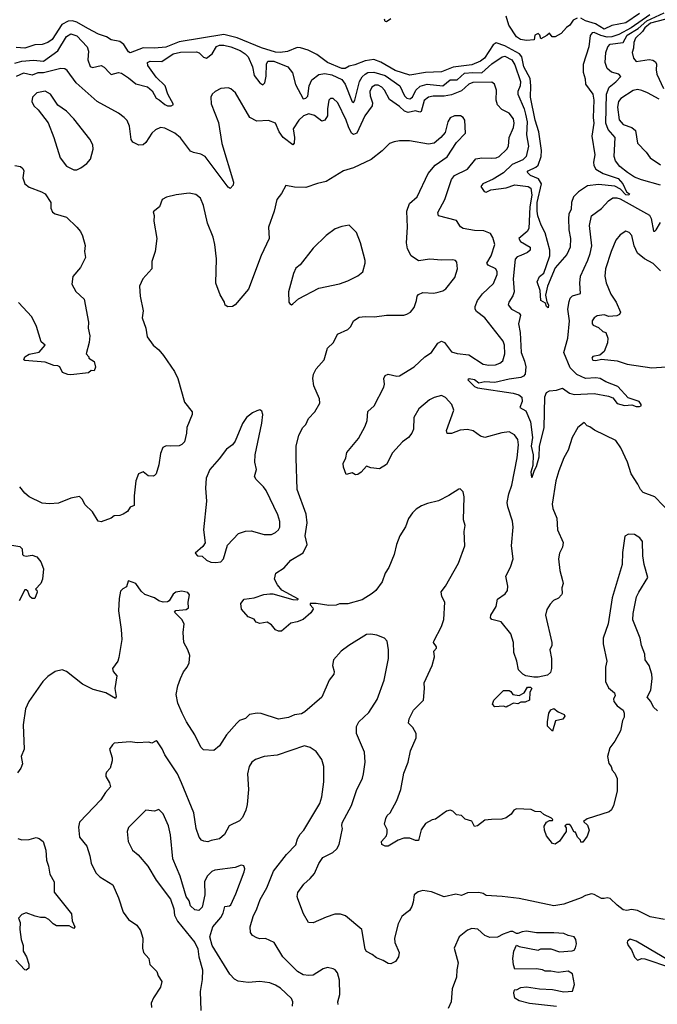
# Model space of a CAD drawing. Extents: x 1933546 to 2138868, y 524910 to 667279.
# Tile 93 of 256: x 1999909 to 2004333, y 576147 to 582972. Entities that reach past the tile are written whole.
import ezdxf

# ---------------------------------------------------------------- set-up
doc = ezdxf.new("R2010")
doc.units = 0

msp = doc.modelspace()

# ---------------------------------------------------------------- linework, layer by layer
at = {"layer": '0CON10XD'}
for points in [[(2004280.3, 583005), (2004151.2, 582915), (2004065, 582869.3), (2004016, 582854), (2003985, 582851.3), (2003941.8, 582861.8), (2003895.3, 582884.7), (2003879.8, 582880.3), (2003867.8, 582862.2), (2003856.5, 582785), (2003817.6, 582662.4), (2003817.6, 582607.6), (2003832.2, 582562.2), (2003834.4, 582525), (2003884.4, 582455), (2003892.7, 582415), (2003888.1, 582295), (2003892.9, 582255), (2003878.6, 582165), (2003898.5, 582035), (2003890, 581985), (2003892.2, 581962.2), (2003907.2, 581937.2), (2003957, 581907), (2004061.9, 581871.9), (2004093.1, 581835), (2004120, 581780), (2004138.8, 581765), (2004134, 581756), (2004115, 581759.2), (2004077.4, 581797.4), (2004037.8, 581817.8), (2003925, 581829), (2003849.1, 581820.9), (2003785, 581778), (2003752, 581745), (2003738, 581705), (2003735, 581660), (2003718.8, 581625), (2003716, 581595), (2003717.8, 581515), (2003730.7, 581455), (2003727.1, 581395), (2003705, 581345.8), (2003625, 581252), (2003571.2, 581125), (2003557.5, 581062.5), (2003565.6, 581015.6), (2003576.9, 580995), (2003575.8, 580974.2), (2003565, 580983.3), (2003557, 581007), (2003525, 581026.7), (2003520, 581095), (2003498.1, 581155), (2003515, 581193.3), (2003544.3, 581215.7), (2003565, 581268.9), (2003588, 581335), (2003587.3, 581375), (2003554.5, 581495), (2003527.1, 581547.1), (2003502.9, 581612.9), (2003498.5, 581645), (2003500.3, 581705), (2003528.8, 581835), (2003509.4, 581869.4), (2003453.3, 581893.3), (2003429.5, 581915), (2003435.6, 581925), (2003490.7, 581949.3), (2003506.1, 581963.9), (2003526.4, 582023.6), (2003530, 582065), (2003510.2, 582195), (2003486.2, 582275), (2003452.6, 582435), (2003455.2, 582514.8), (2003449.8, 582565), (2003407.5, 582645), (2003393.1, 582715), (2003376, 582736), (2003275, 582791.4), (2003215, 582812.2), (2003195, 582798), (2003134, 582705), (2003105, 582685.3), (2003045, 582659.8), (2002916.3, 582643.7), (2002835, 582610.5), (2002725, 582606.1), (2002615, 582588.5), (2002515, 582619.4), (2002415, 582678.9), (2002365, 582695.9), (2002305, 582687.2), (2002235, 582658.8), (2002195, 582649.5), (2002167, 582633), (2002145, 582633.1), (2002045, 582676), (2001970.2, 582730.2), (2001910.9, 582760.9), (2001858.3, 582778.3), (2001835, 582780), (2001768, 582752), (2001715.2, 582744.8), (2001685, 582747), (2001587.2, 582777.2), (2001416.8, 582846.8), (2001325, 582869), (2001015, 582819.5), (2000922.5, 582782.5), (2000845, 582774.7), (2000765, 582776.8), (2000675, 582742.9), (2000665, 582748.8), (2000630.9, 582800.9), (2000605, 582820.5), (2000545, 582833.1), (2000512.6, 582852.6), (2000455, 582871.1), (2000381, 582911), (2000306.3, 582956.3), (2000275, 582964.1), (2000245, 582962.3), (2000201.3, 582938.7), (2000135, 582836.2), (2000105, 582813.5), (2000065, 582800.7), (2000015, 582797.3), (1999945, 582774), (1999885, 582779.6)], [(2002485, 582977.5), (2002455, 582957.5), (2002445, 582960), (2002440, 582975)], [(2003776.2, 582983.8), (2003750, 582970), (2003725, 582934.3), (2003702.1, 582917.9), (2003665, 582875.8), (2003625, 582854), (2003603, 582853), (2003585, 582880), (2003567, 582863), (2003525, 582840), (2003517.5, 582865), (2003505, 582877.5), (2003482.5, 582865), (2003478.3, 582831.7), (2003425, 582827.5), (2003382.5, 582835), (2003355, 582854), (2003301.9, 582935), (2003285, 582996.7)], [(2004208.8, 583015), (2004115, 582951.3), (2004016.9, 582933.1), (2003965, 582907.7), (2003903.5, 582943.5), (2003835, 582963.8), (2003802.2, 582982.2)], [(2004354, 581825), (2004222.3, 581862.3), (2004175, 581881.6), (2004125, 581912.2), (2004072.7, 581955), (2004042.5, 581995), (2004033.2, 582025), (2004040.8, 582155), (2003992.1, 582212.1), (2003974.8, 582255), (2003979, 582455), (2003997.9, 582505), (2004045, 582540.8), (2004079.1, 582579.1), (2004064.6, 582594.6), (2004015, 582609.1), (2003984.6, 582635), (2003971.5, 582675), (2003974.7, 582745.3), (2003989.2, 582785), (2004005, 582802.7), (2004095.3, 582814.7), (2004123.4, 582865), (2004199.8, 582910.2), (2004260.6, 582965), (2004381, 583019)], [(2004435, 582987.9), (2004285, 582948), (2004245.5, 582915), (2004229.4, 582890.6), (2004181.8, 582845), (2004169.3, 582815), (2004167.9, 582775), (2004158.5, 582745), (2004167.1, 582705), (2004185, 582683.3), (2004275, 582695.4), (2004301.8, 582691.8), (2004320.6, 582680.6), (2004327.8, 582665), (2004324.5, 582625), (2004330, 582595), (2004375.5, 582495.5)], [(1999875, 582670.2), (1999925, 582684.5), (2000005, 582691.1), (2000075, 582684.3), (2000174, 582756), (2000233.3, 582855), (2000265, 582874.6), (2000305, 582860.8), (2000378.2, 582785), (2000386.2, 582755), (2000381.6, 582695), (2000397.3, 582647.3), (2000415, 582641.2), (2000475, 582654.4), (2000495, 582644.4), (2000533.4, 582603.4), (2000545, 582593.1), (2000595, 582605.5), (2000615, 582602.2), (2000665, 582570.4), (2000715, 582527.8), (2000796.8, 582506.8), (2000828.6, 582478.6), (2000855, 582428.6), (2000878, 582418), (2000915.6, 582385), (2000935, 582376.2), (2000960, 582375), (2000976.7, 582385), (2000936.8, 582456.8), (2000918, 582515), (2000855.5, 582575), (2000798.5, 582655), (2000795, 582676), (2000815, 582685.4), (2000895, 582682.7), (2000973.3, 582735), (2001025, 582747.6), (2001135, 582749.1), (2001155, 582742.5), (2001185, 582712.7), (2001205, 582704.6), (2001243.6, 582736.4), (2001275, 582785.5), (2001295, 582795.3), (2001325, 582796.3), (2001375, 582785.3), (2001438.3, 582758.3), (2001474.1, 582735), (2001493.8, 582713.8), (2001525.2, 582645), (2001536.9, 582585), (2001575, 582535.7), (2001595, 582520), (2001609.4, 582535), (2001620, 582580), (2001620.8, 582665), (2001630.5, 582685), (2001671.9, 582685), (2001769.6, 582645), (2001801.6, 582605), (2001822.5, 582522.5), (2001875, 582424.4), (2001895, 582429.5), (2001907.9, 582442.1), (2001917, 582513), (2001935.4, 582555), (2001985, 582593.3), (2002025, 582599), (2002075, 582589.6), (2002145, 582557.2), (2002166.2, 582525), (2002215, 582402.9), (2002225, 582397.5), (2002235, 582413.8), (2002267.6, 582545), (2002284.1, 582575.9), (2002305, 582595.8), (2002325, 582605.2), (2002365, 582609.4), (2002445, 582584.8), (2002546.9, 582515), (2002579.5, 582445), (2002595, 582428.8), (2002615, 582423.7), (2002635, 582434.6), (2002657.8, 582485), (2002687.3, 582512.7), (2002735, 582525.6), (2002845, 582514.1), (2002894.5, 582555.5), (2002945, 582555.8), (2002995, 582600.6), (2003053.5, 582606.5), (2003115, 582603.3), (2003185, 582665.6), (2003256.1, 582713.9), (2003275, 582719.4), (2003323.9, 582695), (2003345, 582660.5), (2003383.2, 582545), (2003381.1, 582515), (2003364.7, 582475), (2003366, 582456), (2003408.9, 582355), (2003417.8, 582317.8), (2003428.8, 582265), (2003425.2, 582175.2), (2003438.8, 582095), (2003422.8, 582025), (2003399.3, 582000.7), (2003325, 581969.4), (2003265, 581910.8), (2003193.7, 581866.3), (2003122, 581835), (2003108.8, 581815), (2003131.2, 581781.2), (2003145, 581776.7), (2003177.7, 581792.3), (2003283.7, 581806.3), (2003345, 581826.6), (2003435.7, 581815.7), (2003455.2, 581805.2), (2003461.6, 581755), (2003447.7, 581675), (2003440.3, 581525), (2003429.1, 581505), (2003373.1, 581455), (2003384.4, 581435), (2003450, 581395), (2003451.2, 581375), (2003432.4, 581357.6), (2003385, 581337.3), (2003360.7, 581329.3), (2003347.1, 581312.9), (2003333, 581175), (2003339.7, 581085), (2003331, 581059), (2003302.5, 581015), (2003298.1, 580995), (2003320, 580965), (2003375, 580937.5), (2003382.5, 580925), (2003369.5, 580865), (2003381.2, 580805), (2003387.9, 580665), (2003411.2, 580605), (2003419.5, 580565), (2003416.6, 580515), (2003405, 580500.9), (2003385, 580492.5), (2003305, 580481.6), (2003205, 580458.2), (2003135, 580462.7), (2003095, 580453.3), (2003063.3, 580475), (2003026.7, 580483.3), (2003018.8, 580475), (2003065, 580430.4), (2003085, 580420.9), (2003333, 580383), (2003372.6, 580372.6), (2003393.6, 580355), (2003395.4, 580325), (2003379.2, 580285), (2003421.1, 580261.1), (2003453.8, 580183.8), (2003466, 580076), (2003458.4, 580015), (2003470.9, 579955), (2003468.5, 579881.5), (2003454.6, 579835), (2003460, 579800), (2003465, 579800), (2003480.5, 579849.5), (2003495.2, 579875), (2003512.7, 579942.7), (2003515.3, 580015), (2003547.3, 580142.7), (2003552.2, 580357.8), (2003565, 580387.1), (2003585, 580400.6), (2003632.5, 580405), (2003675, 580417.1), (2003724.3, 580384.3), (2003754.8, 580375.2), (2003895, 580380), (2003995, 580363.5), (2004025, 580350.6), (2004055, 580311.6), (2004105, 580296.8), (2004155, 580303.3), (2004185, 580291.1), (2004209.1, 580290.9), (2004220, 580295), (2004220, 580305), (2004207.5, 580325), (2004130.8, 580350.8), (2004059.2, 580429.2), (2003975, 580462.7), (2003935.6, 580485), (2003905, 580490.2), (2003835, 580484), (2003775, 580513.3), (2003728.8, 580558.8), (2003685.2, 580665), (2003712.4, 580765), (2003723.9, 580885), (2003712.5, 580965), (2003720, 581020), (2003728.5, 581041.5), (2003745, 581058.2), (2003800, 581075), (2003795.3, 581145.3), (2003799.2, 581195), (2003849.6, 581305), (2003867.9, 581352.1), (2003878.4, 581405), (2003862.6, 581545), (2003876.7, 581613.3), (2003945, 581663.3), (2003995, 581715.7), (2004025, 581736.4), (2004052.6, 581737.4), (2004075, 581731), (2004278.3, 581618.3), (2004290.8, 581595), (2004307.3, 581507.3), (2004315, 581505.7), (2004325, 581515.6), (2004355, 581566.2)], [(2004431.4, 579545), (2004316.2, 579665), (2004234.5, 579694.5), (2004215, 579716), (2004196.4, 579753.6), (2004152.2, 579825), (2004125.3, 579905.3), (2004079.5, 580005), (2004045, 580054.2), (2003895.9, 580125.9), (2003865, 580150), (2003846.2, 580156.2), (2003825, 580180), (2003781.2, 580145), (2003740.8, 580075), (2003715, 579987.5), (2003684.2, 579935), (2003650, 579845), (2003628.6, 579775), (2003604.3, 579615), (2003607.1, 579585), (2003636.4, 579516.4), (2003640, 579435), (2003678.8, 579348.8), (2003676, 579315), (2003654.3, 579275), (2003648, 579235), (2003657.1, 579155), (2003676, 579085), (2003680, 579065), (2003670, 579035), (2003673.3, 578995), (2003668.8, 578985), (2003648.3, 578961.7), (2003613.3, 578945), (2003589.7, 578920.3), (2003566.1, 578883.9), (2003558, 578845), (2003600, 578655), (2003600, 578635), (2003587.5, 578605), (2003599.2, 578545), (2003598.1, 578475), (2003591.9, 578448.1), (2003570.5, 578429.5), (2003505, 578415.8), (2003475, 578414.6), (2003421.2, 578425), (2003400.5, 578435), (2003370.8, 578465), (2003358, 578525), (2003336.7, 578585), (2003335.6, 578655), (2003315.5, 578715.5), (2003249.3, 578799.3), (2003185, 578813.3), (2003176.4, 578826.4), (2003178.8, 578845), (2003214, 578905), (2003224, 578955), (2003278.1, 578991.9), (2003294.4, 579015), (2003296.7, 579045), (2003281.9, 579115), (2003315, 579178), (2003333.3, 579235), (2003320.9, 579325), (2003333.8, 579455), (2003328.5, 579495), (2003295.6, 579595), (2003291.8, 579625), (2003302.3, 579685), (2003322.7, 579745), (2003360, 579935), (2003369.2, 580025), (2003365, 580061.2), (2003342.5, 580095), (2003305, 580115.6), (2003255, 580109.4), (2003135, 580075.7), (2003105, 580084.2), (2003055, 580121.4), (2003015, 580131.1), (2002965, 580126.9), (2002904.1, 580104.1), (2002874.2, 580104.2), (2002869.2, 580125), (2002920, 580265), (2002906.7, 580305), (2002862.3, 580352.3), (2002835, 580366.2), (2002785, 580352.9), (2002752.4, 580337.6), (2002677.1, 580275), (2002644.2, 580215), (2002640.8, 580135), (2002630, 580105), (2002606.2, 580075), (2002565, 580046.7), (2002495, 579970), (2002455, 579890), (2002405, 579860), (2002345, 579866.7), (2002315, 579876.7), (2002278.8, 579835), (2002255, 579818.6), (2002238.3, 579818.3), (2002215, 579830), (2002175, 579820), (2002155, 579870), (2002154, 579895), (2002172.9, 579935), (2002178.3, 579971.7), (2002260.7, 580069.3), (2002306.7, 580155), (2002320, 580195), (2002324.4, 580255.6), (2002368.8, 580295), (2002435.8, 580425), (2002440, 580445), (2002435.9, 580484.1), (2002444, 580505), (2002465, 580514), (2002525, 580501.4), (2002545, 580504.3), (2002645, 580566.9), (2002719.2, 580635), (2002765.8, 580665), (2002810.6, 580729.4), (2002835, 580744.2), (2002855.5, 580735.5), (2002905, 580669.4), (2002945, 580657.3), (2003025, 580650), (2003125, 580585.3), (2003165, 580577.8), (2003211.2, 580578.8), (2003239.5, 580590.5), (2003261.3, 580608.7), (2003275.4, 580655), (2003272.3, 580715), (2003263, 580743), (2003135, 580906), (2003079.1, 580949.1), (2003069.2, 580965), (2003069.2, 580985), (2003084.4, 581025), (2003118.9, 581071.1), (2003196.6, 581143.4), (2003222.7, 581205), (2003222.5, 581225), (2003212.9, 581245), (2003159.6, 581269.6), (2003150.5, 581285), (2003180.6, 581335), (2003206.2, 581415), (2003192.6, 581462.6), (2003175, 581491.2), (2003129.3, 581509.3), (2003065, 581511.5), (2002985, 581524.5), (2002967.4, 581537.4), (2002940.4, 581580.4), (2002815, 581613.6), (2002810, 581635), (2002859.2, 581725), (2002904.8, 581865.2), (2002925, 581893.3), (2003014.7, 581935.3), (2003072.8, 582007.2), (2003114.6, 582015.4), (2003185, 582011.5), (2003215.7, 582015.7), (2003235, 582024.6), (2003288.5, 582075), (2003300, 582095), (2003305.5, 582155), (2003335.4, 582225), (2003340.4, 582255), (2003335, 582285.8), (2003304.2, 582325), (2003255, 582350), (2003225, 582381.2), (2003215.5, 582415), (2003217.8, 582485), (2003202.5, 582525), (2003185, 582538.6), (2003052.2, 582537.8), (2003025, 582525.9), (2002975, 582480), (2002905, 582451.8), (2002855, 582442.5), (2002777.8, 582442.2), (2002745.6, 582434.4), (2002715, 582412.2), (2002694.7, 582335.3), (2002685, 582332), (2002655, 582339.5), (2002605, 582329.4), (2002578.7, 582338.7), (2002545, 582370.7), (2002475, 582419.4), (2002440.6, 582485), (2002422.5, 582505), (2002395, 582517.5), (2002375, 582517.9), (2002353.2, 582505), (2002337.2, 582475), (2002340, 582445), (2002357.5, 582395), (2002353.6, 582375), (2002304.6, 582305), (2002247.3, 582185), (2002225, 582175.6), (2002212.2, 582185), (2002189.7, 582229.7), (2002175, 582276.9), (2002116.4, 582395), (2002085, 582426), (2002065, 582426), (2002054.2, 582415), (2002044.4, 582355), (2002045.7, 582305), (2002025, 582275.8), (2002005, 582269.2), (2001955, 582309.1), (2001915, 582319.3), (2001878.1, 582305), (2001845, 582275.5), (2001805.4, 582215), (2001816.8, 582155), (2001813.1, 582116.9), (2001805, 582103.8), (2001736.7, 582155), (2001709.1, 582195), (2001683.3, 582255), (2001635, 582274.4), (2001555, 582269.1), (2001505, 582294.3), (2001405.5, 582465.5), (2001374.2, 582494.2), (2001355, 582500), (2001305, 582495.6), (2001265, 582474), (2001244.4, 582455.6), (2001235.8, 582435), (2001238.3, 582388.3), (2001288.9, 582258.9), (2001310.5, 582115), (2001392.1, 581845), (2001390.5, 581825), (2001368.8, 581801.2), (2001355, 581812), (2001195, 582023.5), (2001165, 582040.4), (2001115, 582051.1), (2001095, 582061.4), (2001025, 582154.2), (2000986.2, 582185), (2000915, 582220.8), (2000885, 582226), (2000850.7, 582209.3), (2000825.8, 582185), (2000785, 582120), (2000766.7, 582105), (2000735, 582103.3), (2000694.3, 582124.3), (2000682.4, 582142.4), (2000671.4, 582235), (2000654.5, 582274.5), (2000633.3, 582295), (2000595, 582324.2), (2000446.1, 582406.1), (2000300.5, 582535), (2000239.3, 582619.3), (2000222.4, 582632.4), (2000195, 582633.9), (2000075, 582603.6), (2000035, 582604.7), (1999995, 582588.5), (1999935, 582601.8), (1999885, 582577.5)], [(2000305, 581932), (2000333.3, 581945), (2000375, 581976), (2000401.4, 582005), (2000420, 582075), (2000415.8, 582105), (2000395.8, 582145), (2000286, 582286), (2000235, 582338), (2000175, 582378.8), (2000123.8, 582455), (2000085, 582477.1), (2000027.5, 582465), (1999997.5, 582435), (1999992.5, 582405), (2000007.5, 582375), (2000037.5, 582347.5), (2000106.8, 582256.8), (2000146.7, 582155), (2000189.4, 582015), (2000235, 581956), (2000285, 581932), (2000305, 581932)], [(2004345, 582421.4), (2004265.6, 582465.6), (2004225, 582482.5), (2004195, 582487.6), (2004165, 582482.7), (2004079.1, 582425), (2004063.4, 582405), (2004057.3, 582365), (2004068.8, 582278.8), (2004095, 582246), (2004156.7, 582225), (2004181.8, 582205), (2004195.5, 582115.5), (2004254.2, 582055), (2004284, 582015), (2004355, 581967.1)], [(2004335, 578180.6), (2004307.2, 578207.2), (2004287.5, 578245), (2004263.1, 578275), (2004288.8, 578325), (2004297.8, 578405), (2004295.5, 578435), (2004276.2, 578496.2), (2004249.5, 578535), (2004245.8, 578575), (2004221.8, 578635), (2004213.3, 578685), (2004161.9, 578811.9), (2004164.6, 578855), (2004189.3, 578970.7), (2004205, 579004.2), (2004267.5, 579105), (2004241.4, 579195), (2004231.9, 579255), (2004230.8, 579355), (2004211.2, 579381.2), (2004175, 579403.8), (2004133.9, 579406.1), (2004107.7, 579392.3), (2004091.2, 579278.8), (2004089.4, 579195), (2004018.6, 578965), (2003990.6, 578785), (2003957.5, 578685), (2003957.5, 578645), (2003982.9, 578525), (2003974.2, 578484.2), (2003972.5, 578385), (2003995, 578340), (2004035.6, 578305), (2004040.8, 578285), (2004028.8, 578265), (2004032, 578245), (2004055, 578216), (2004096.2, 578185), (2004103.3, 578165), (2004103, 578137), (2004090, 578115), (2004077.7, 578042.3), (2004038.8, 577971.2), (2004004.1, 577925.9), (2003986.7, 577865), (2003996.1, 577816.1), (2004013.3, 577795), (2004019.3, 577769.3), (2004038.3, 577748.3), (2004053.3, 577713.3), (2004053.8, 577623.8), (2004028.7, 577525), (2004014.6, 577495), (2003998.4, 577481.6), (2003845, 577433.3), (2003820, 577415), (2003848.3, 577388.3), (2003860, 577355), (2003845, 577312.5), (2003815, 577270), (2003801.7, 577271.7), (2003800, 577285), (2003780, 577305), (2003765, 577340), (2003755, 577340), (2003732.5, 577385), (2003725, 577392.5), (2003705, 577392.5), (2003690, 577385), (2003699.3, 577369.3), (2003700, 577345), (2003653, 577277), (2003625, 577258), (2003605, 577260.8), (2003565, 577315.6), (2003550.3, 577355), (2003548, 577382), (2003565, 577410), (2003585, 577420), (2003605, 577420), (2003608.3, 577428.3), (2003598.3, 577438.3), (2003545, 577462.5), (2003525, 577480), (2003485, 577482.5), (2003457, 577497), (2003355, 577502), (2003337.1, 577492.9), (2003319.4, 577465), (2003285, 577439.6), (2003255, 577430.8), (2003182.5, 577427.5), (2003135.6, 577424.4), (2003085, 577383.8), (2003065, 577380), (2003045, 577417.5), (2002999.3, 577429.3), (2002975, 577456.7), (2002939.3, 577459.3), (2002915, 577486.7), (2002895, 577493.8), (2002870, 577485), (2002795, 577430), (2002770, 577425), (2002725, 577400), (2002694.2, 577355.8), (2002675, 577282.5), (2002655, 577282.9), (2002615, 577298.1), (2002575, 577298.9), (2002535, 577285.5), (2002465, 577242), (2002445, 577243.3), (2002422.5, 577255), (2002420, 577275), (2002454.3, 577315.7), (2002459.2, 577335), (2002458.3, 577358.3), (2002440.6, 577395), (2002449.1, 577435), (2002458.9, 577455), (2002478.9, 577475), (2002525, 577560), (2002553.3, 577635), (2002575, 577750), (2002603.8, 577825), (2002621.2, 577905), (2002660, 577995), (2002660, 578025), (2002635.8, 578065), (2002607.5, 578095), (2002611.2, 578125), (2002642, 578185), (2002711.2, 578255), (2002718, 578335), (2002714.5, 578375.5), (2002770.8, 578495), (2002787.5, 578555), (2002782, 578595), (2002800, 578615), (2002800, 578625), (2002780.8, 578655), (2002782, 578665), (2002835.8, 578765), (2002852.5, 578815), (2002858, 578935), (2002837.5, 578975), (2002832.9, 579007.1), (2002864, 579045), (2002953.8, 579205), (2002998, 579325), (2002993.3, 579425), (2002998.8, 579465), (2002988, 579505), (2002993.3, 579665), (2002985, 579700), (2002965, 579720), (2002955, 579717.5), (2002887.1, 579672.9), (2002815, 579637.5), (2002737.7, 579617.7), (2002697.4, 579602.6), (2002660.2, 579579.8), (2002634.3, 579555), (2002607.1, 579515), (2002585, 579456), (2002546.5, 579395), (2002522.7, 579335), (2002506.5, 579265), (2002470.8, 579175), (2002444.2, 579135), (2002423.4, 579076.6), (2002379.4, 579015), (2002355, 578994.4), (2002285, 578951.9), (2002185, 578922.7), (2002127.1, 578922.9), (2002105, 578914.3), (2002055, 578911.5), (2001965, 578926.1), (2001924.2, 578925.8), (2001923.8, 578915), (2001943.8, 578895), (2001946.2, 578885), (2001929.7, 578860.3), (2001875, 578814.2), (2001835, 578797.5), (2001791.4, 578788.6), (2001725, 578732.5), (2001705, 578732.5), (2001683, 578743), (2001656.4, 578776.4), (2001627, 578797), (2001575, 578786.7), (2001550, 578795), (2001543.3, 578805), (2001535, 578816.7), (2001493.6, 578833.6), (2001447.5, 578885), (2001443.8, 578925), (2001467.5, 578955), (2001535, 578963.8), (2001601.9, 578988.1), (2001645, 578992.5), (2001665, 578991.8), (2001805, 578953.3), (2001835, 578950), (2001842.5, 578955), (2001728.5, 579018.5), (2001698, 579055), (2001678, 579095), (2001686.7, 579135), (2001745, 579172), (2001789.2, 579225), (2001875, 579277.5), (2001902.8, 579335), (2001890, 579395), (2001902.5, 579485), (2001897.7, 579545), (2001833.8, 579715), (2001827.3, 579932.7), (2001826.5, 580015), (2001845, 580092), (2001874.3, 580145), (2001895, 580166.2), (2001912.9, 580207.1), (2001957.5, 580255), (2001990.8, 580315), (2001988.6, 580345), (2001949.5, 580435), (2001942.1, 580485), (2001947.3, 580515), (2001965, 580551.4), (2002022.5, 580615), (2002044.2, 580695.8), (2002085.8, 580734.2), (2002115, 580792.5), (2002185, 580823.8), (2002205.4, 580844.6), (2002225.8, 580885), (2002265, 580910.6), (2002305.6, 580915.6), (2002371.7, 580911.7), (2002455, 580924.4), (2002575, 580924.3), (2002595, 580930.8), (2002620, 580945), (2002645, 580978), (2002662.7, 581025), (2002665.7, 581055), (2002675, 581067.5), (2002705, 581081.4), (2002783.4, 581076.6), (2002812.9, 581082.9), (2002845, 581092.9), (2002865, 581107.1), (2002926.9, 581185), (2002945.6, 581245), (2002942.1, 581292.1), (2002933.4, 581303.4), (2002915, 581308.8), (2002835, 581305.4), (2002755, 581312.1), (2002675, 581301.9), (2002626.2, 581336.2), (2002599.5, 581385), (2002592.1, 581425), (2002599.1, 581535), (2002594, 581645), (2002612.9, 581697.1), (2002666.9, 581745), (2002743.6, 581906.4), (2002790.8, 581965), (2002875, 582020.8), (2002938.6, 582121.4), (2003002.9, 582185), (2002996.9, 582275), (2002985.4, 582295.4), (2002966.2, 582306.2), (2002925, 582306.9), (2002895, 582292.2), (2002878.5, 582265), (2002860, 582190), (2002832, 582155), (2002785, 582116.5), (2002745, 582110), (2002612.4, 582132.4), (2002545, 582133.1), (2002507.5, 582125), (2002475, 582114), (2002425, 582064), (2002347.7, 582002.3), (2002225, 581946), (2002155, 581924), (2002035, 581850.8), (2001975, 581837.5), (2001895, 581809.6), (2001815, 581812.5), (2001755, 581823.8), (2001725, 581767.5), (2001694.2, 581725.8), (2001674.5, 581645.5), (2001635.6, 581534.4)], [(1999875, 581961.5), (1999914.7, 581954.7), (1999931.2, 581941.2), (1999936.9, 581925), (1999930, 581875), (1999945.5, 581835), (1999975, 581811.8), (2000060.2, 581780.2), (2000085.8, 581765), (2000126, 581705), (2000126.4, 581666.4), (2000137, 581637), (2000155, 581626.7), (2000235, 581603.8), (2000306, 581535), (2000330, 581505), (2000344.2, 581475), (2000363.9, 581406.1), (2000358, 581365), (2000366, 581325), (2000330.8, 581255), (2000278.8, 581191.2), (2000271.9, 581138.1), (2000297.6, 581087.6), (2000355.7, 581035), (2000385.5, 580875), (2000384.3, 580835), (2000395, 580780), (2000391.2, 580735), (2000370, 580655), (2000390, 580635), (2000390, 580625), (2000425, 580604), (2000436.1, 580563.9), (2000425, 580538.8), (2000405, 580540), (2000386.4, 580523.6), (2000265, 580511.2), (2000243.9, 580513.9), (2000207, 580527), (2000187.5, 580565), (2000173.8, 580573.8), (2000145, 580575.6), (2000085, 580598.6), (1999945, 580610), (1999938.8, 580615), (1999944.4, 580635.6), (1999975, 580653.3), (2000045, 580667.5), (2000086.4, 580716.4), (2000058.3, 580738.3), (2000025.5, 580845.5), (1999993, 580913), (1999901.7, 581011.7)], [(2001635.6, 581534.4), (2001640.8, 581455), (2001585, 581336.7), (2001496, 581104), (2001404.4, 580995), (2001385, 580983.3), (2001352.9, 580982.9), (2001333.7, 580993.7), (2001330, 581015), (2001299.2, 581065), (2001270.9, 581145), (2001274.3, 581314.3), (2001263.2, 581413.2), (2001250.6, 581465), (2001213, 581563), (2001184.3, 581685), (2001163.8, 581735), (2001130.3, 581760.3), (2001085, 581769.5), (2000995, 581758.1), (2000927.7, 581742.3), (2000896.7, 581725), (2000880, 581675), (2000835, 581640), (2000841.2, 581615), (2000839.4, 581575), (2000860, 581455), (2000848.6, 581365), (2000826, 581295), (2000826.2, 581245), (2000764.2, 581175), (2000740, 581125), (2000745.7, 581055), (2000765.6, 580955), (2000760, 580905), (2000785.5, 580835), (2000793.7, 580773.7), (2000836.1, 580716.1), (2000874.4, 580684.4), (2000906.2, 580645), (2000984.1, 580534.1), (2001007.1, 580485), (2001052.1, 580322.1), (2001106.7, 580255), (2001106.2, 580235), (2001068, 580145), (2001065.8, 580105.8), (2001051.9, 580045), (2001035, 580027.5), (2001015, 580018.6), (2000955, 580016), (2000925, 580018.8), (2000902.5, 580007.5), (2000886, 579965), (2000874.1, 579885.9), (2000856, 579825), (2000845, 579812.5), (2000835, 579807.5), (2000800.7, 579810.7), (2000765, 579837.5), (2000733.3, 579825), (2000716.1, 579776.1), (2000702.3, 579672.3), (2000702.5, 579605), (2000675, 579593.3), (2000657, 579563), (2000627.5, 579545), (2000605, 579535.8), (2000565, 579533.8), (2000543.6, 579516.4), (2000475, 579491.4), (2000453.8, 579495), (2000415, 579560), (2000360.5, 579610.5), (2000345.7, 579645.7), (2000325, 579666), (2000265, 579656.2), (2000178.7, 579621.3), (2000115, 579615.6), (2000065, 579620.5), (1999975.5, 579665.5), (1999945, 579690.8), (1999909.2, 579735)], [(2001795, 580996.7), (2001805, 581003.8), (2001843, 581037), (2001985, 581111.5), (2002128.3, 581141.7), (2002185, 581162.5), (2002254.2, 581195.8), (2002290, 581225), (2002306.7, 581285), (2002306.2, 581303.8), (2002274.2, 581425), (2002245, 581497.5), (2002195, 581547.5), (2002145, 581538.8), (2002098.3, 581521.7), (2002035, 581476.2), (2001945, 581388.8), (2001855, 581272), (2001825, 581250), (2001808.1, 581211.9), (2001773.1, 581085), (2001777.5, 581015), (2001785, 581000), (2001795, 580996.7)], [(2004355, 581232.1), (2004305, 581283.1), (2004244.7, 581314.7), (2004195, 581354.3), (2004172.2, 581405), (2004156.8, 581476.8), (2004137.3, 581497.3), (2004114.2, 581505.8), (2004075, 581480), (2004046, 581445), (2004011.9, 581365), (2003973.8, 581245), (2003969.5, 581195), (2003977.8, 581147.8), (2004009.1, 581069.1), (2004046.7, 581015), (2004078, 580945), (2004070.9, 580929.1), (2004051.3, 580918.7), (2003995.6, 580915.6), (2003965, 580927.5), (2003915, 580920), (2003895, 580906.7), (2003881.2, 580885), (2003880, 580865), (2003886.7, 580855), (2003925, 580839.2), (2003955, 580812), (2003975, 580803.3), (2003989.2, 580765), (2003987.9, 580732.1), (2003965, 580672.5), (2003935, 580647.5), (2003885, 580637.5), (2003877.5, 580625), (2003885, 580612.5), (2003905, 580610), (2003945, 580620), (2004055, 580607.1), (2004124.6, 580584.6), (2004295, 580558), (2004395, 580566.7)], [(2001270.9, 579209.1), (2001305, 579214.4), (2001322.9, 579235), (2001350.2, 579329.8), (2001428.3, 579411.7), (2001475, 579426.7), (2001515, 579429.4), (2001605, 579402.9), (2001655, 579404.5), (2001685, 579416.9), (2001705.6, 579435), (2001714.4, 579455), (2001714.3, 579494.3), (2001699.4, 579539.4), (2001619.3, 579709.3), (2001601.4, 579735), (2001549.2, 579785), (2001538, 579805), (2001552.5, 579855), (2001540.5, 579905), (2001542.2, 579955), (2001588, 580175), (2001596.2, 580235), (2001589.3, 580259.3), (2001575, 580267.5), (2001555, 580260), (2001525, 580246.7), (2001483.3, 580215), (2001455, 580172.5), (2001405, 580050), (2001385, 580026.2), (2001345, 579996.2), (2001292.6, 579927.4), (2001228, 579855), (2001202.9, 579795), (2001197.5, 579725), (2001204.2, 579635), (2001183.8, 579435), (2001196.2, 579345), (2001179.5, 579320.5), (2001127.5, 579275), (2001143.3, 579255), (2001175, 579252.9), (2001205.6, 579225), (2001235, 579211.8), (2001270.9, 579209.1)], [(1999855, 579330), (1999910.5, 579320.5), (1999926, 579305), (1999929.2, 579265), (1999935, 579258), (1999955, 579252.9), (1999995, 579261.4), (2000028.3, 579248.3), (2000055.7, 579215), (2000074.2, 579165), (2000066.7, 579095), (2000057, 579063), (2000020, 579025), (2000028.3, 579018.3), (2000030, 579005), (2000015, 578960), (1999995, 578960), (1999980, 578975), (1999965, 579010), (1999955, 579020), (1999945, 579020), (1999905.6, 578944.4)], [(2004383.3, 576735), (2004282.2, 576752.2), (2004195, 576796.8), (2004154.5, 576804.5), (2004122, 576798), (2004095, 576802.1), (2004053.2, 576833.2), (2004005, 576881.4), (2003985, 576886), (2003965, 576879.2), (2003945, 576880.6), (2003895, 576909.2), (2003875, 576912.5), (2003835, 576902.2), (2003805, 576885.5), (2003685, 576840.5), (2003615, 576828.8), (2003375, 576880), (2003255.6, 576894.4), (2003145, 576900), (2003124.3, 576914.3), (2003095, 576921.5), (2003015, 576918.5), (2002975, 576900), (2002935, 576910.4), (2002855, 576891.9), (2002765, 576926.9), (2002705, 576935.8), (2002674.3, 576925.7), (2002646.2, 576905), (2002640, 576855), (2002628.8, 576825), (2002612.7, 576797.3), (2002585, 576776.7), (2002561.2, 576755), (2002534.2, 576705), (2002509.2, 576605), (2002511.1, 576575), (2002540.8, 576505), (2002538, 576475), (2002515.9, 576444.1), (2002485, 576427.5), (2002465, 576430), (2002431.3, 576451.3), (2002385, 576468.8), (2002355, 576493.3), (2002314.1, 576514.1), (2002305, 576530), (2002283.3, 576665), (2002170.3, 576760.3), (2002135, 576771.4), (2002095, 576770.6), (2002035, 576751.9), (2001945, 576712), (2001913.3, 576715), (2001878, 576775), (2001837.9, 576877.9), (2001834.3, 576895), (2001838.9, 576921.1), (2001879.7, 576980.3), (2001925, 577018.6), (2001955.3, 577054.7), (2001985, 577123.8), (2002011.2, 577165), (2002080.5, 577199.5), (2002110, 577225), (2002126.7, 577255), (2002148.9, 577365), (2002143.5, 577385), (2002146.4, 577405), (2002210.6, 577525), (2002245, 577630), (2002286.7, 577715), (2002295.5, 577745), (2002305.6, 577825), (2002301.4, 577895), (2002245.8, 578025), (2002246.2, 578073.8), (2002262.5, 578105), (2002330.5, 578169.5), (2002389.1, 578260.9), (2002437.5, 578395), (2002467.5, 578545), (2002467.5, 578605), (2002457.5, 578665), (2002440, 578685), (2002385.8, 578705), (2002345, 578713.8), (2002315, 578709.6), (2002192.5, 578635), (2002140, 578595), (2002086, 578535), (2002080, 578495), (2002090.9, 578455), (2002087.8, 578435), (2002056.2, 578395), (2002005.7, 578275), (2001886.4, 578173.6), (2001865, 578160.8), (2001815, 578152.5), (2001775, 578134.2), (2001705, 578124.2), (2001585, 578162.5), (2001555.9, 578164.1), (2001504.4, 578155.6), (2001475, 578127.5), (2001435, 578113.8), (2001415, 578096.7), (2001345, 578013.8), (2001295, 577939.2), (2001255, 577906.2), (2001185, 577911.2), (2001165, 577930), (2001125, 578014), (2001065.9, 578105.9), (2001036.2, 578165), (2001006.9, 578235), (2000995.7, 578295), (2001005.6, 578355), (2001024.4, 578405), (2001045, 578451.2), (2001071.4, 578485), (2001085.6, 578515), (2001090, 578565), (2001076.2, 578605), (2001048.6, 578655), (2001044.4, 578725), (2001051.4, 578785), (2001033.6, 578815), (2000984, 578866), (2000992.7, 578877.3), (2001065, 578884.5), (2001079.2, 578895), (2001078, 578935), (2001086.7, 578985), (2001075, 579002.5), (2001035, 579010), (2000992.5, 579005), (2000975, 578990), (2000945.8, 578944.2), (2000934.1, 578935.9), (2000905, 578934), (2000874.5, 578944.5), (2000845, 578964.2), (2000777.9, 578987.9), (2000751.2, 579011.2), (2000715, 579063.3), (2000665, 579082.5), (2000660.7, 579079.3), (2000649.3, 579040.7), (2000625, 579027.5), (2000609.3, 579010.7), (2000599.3, 578960.7), (2000594, 578875), (2000613.8, 578745), (2000618, 578675), (2000598.1, 578551.9), (2000590, 578525), (2000553.3, 578475), (2000557.5, 578455), (2000583.9, 578423.9), (2000570, 578335), (2000578.3, 578281.7), (2000575, 578267.5), (2000506.5, 578306.5), (2000419.5, 578329.5), (2000345.8, 578365.8), (2000235, 578453.3), (2000205, 578466.2), (2000155, 578453.3), (2000105, 578420), (2000070, 578385), (1999973.8, 578245), (1999950, 578195), (1999932.5, 578085), (1999939.2, 577915), (1999920, 577865), (1999928.6, 577815), (1999917, 577783), (1999895, 577751.2)], [(2003285, 578207.5), (2003265, 578212.5), (2003205, 578210), (2003188.3, 578228.3), (2003197.5, 578255), (2003265, 578323.3), (2003305, 578321.2), (2003317.5, 578315), (2003330, 578295), (2003375, 578286.7), (2003410, 578305), (2003432.5, 578345), (2003452.5, 578345), (2003463.3, 578335), (2003448.8, 578311.2), (2003445, 578254.3), (2003415, 578242), (2003385, 578241.2), (2003365, 578230), (2003335, 578233.3), (2003295, 578212.5), (2003285, 578207.5)], [(2003605, 578040), (2003570, 578075), (2003571.2, 578105), (2003580.8, 578165), (2003595, 578188), (2003615, 578196.7), (2003643.9, 578173.9), (2003686.1, 578156.1), (2003690, 578145), (2003677, 578123), (2003627, 578113), (2003605, 578040)], [(2001854.8, 577325.3), (2001880.4, 577355), (2001991.7, 577538.3), (2002005.6, 577585), (2002018.3, 577688.3), (2002019.2, 577795), (2002004.2, 577844.2), (2001965, 577900), (2001925, 577926.2), (2001885, 577938), (2001696.2, 577873.8), (2001605, 577864.3), (2001545, 577844), (2001520, 577825), (2001502.2, 577795), (2001490.5, 577745), (2001496.9, 577635), (2001488.3, 577531.7), (2001478.3, 577491.7), (2001455, 577442), (2001435, 577418.6), (2001362.5, 577385), (2001330.8, 577325), (2001295.6, 577294.4), (2001237.9, 577282.1), (2001215, 577272.9), (2001187.3, 577277.3), (2001170, 577285), (2001154.2, 577305), (2001132.5, 577365), (2001116.4, 577475), (2001032.6, 577682.6), (2001004, 577745), (2000915.9, 577875.9), (2000898.3, 577918.3), (2000865, 577967.5), (2000855, 577972.5), (2000825, 577957.5), (2000805, 577963.3), (2000725, 577960), (2000675, 577967.1), (2000565, 577956.2), (2000553.6, 577946.4), (2000532.5, 577915), (2000551.2, 577855), (2000551.2, 577835), (2000536.7, 577785), (2000511.2, 577755), (2000507.7, 577742.3), (2000508, 577725), (2000533, 577683), (2000539.2, 577655), (2000503.8, 577615), (2000472, 577565), (2000325, 577410), (2000316.9, 577375), (2000324.7, 577304.7), (2000373.9, 577243.9), (2000396, 577175), (2000404.3, 577125), (2000437.9, 577057.9), (2000465, 577030), (2000556.2, 576975), (2000594.2, 576885), (2000626, 576785), (2000663.8, 576735), (2000721.2, 576695), (2000748.3, 576658.3), (2000764.3, 576605), (2000760.8, 576535), (2000768, 576505), (2000806.2, 576465), (2000813, 576423), (2000861.2, 576375), (2000868.8, 576345), (2000895.5, 576305.5), (2000885.7, 576265), (2000837.9, 576192.1), (2000822.5, 576155), (2000824.2, 576125)], [(2001802.4, 576135), (2001803.8, 576165), (2001795, 576187.5), (2001718.5, 576258.5), (2001685, 576280), (2001645, 576295.5), (2001575, 576304.4), (2001495, 576297.5), (2001425, 576307.1), (2001400.1, 576320.1), (2001366.7, 576355), (2001245.4, 576555.4), (2001228.6, 576615), (2001248, 576685), (2001305, 576748.8), (2001320.9, 576779.1), (2001332.9, 576825), (2001365, 576829.2), (2001375, 576837.5), (2001408.2, 576911.8), (2001466.5, 577065), (2001470.8, 577085), (2001465, 577107.5), (2001445, 577111.2), (2001404.4, 577095.6), (2001262.4, 577077.6), (2001242.2, 577067.8), (2001209.4, 577035), (2001190.9, 576995), (2001192.5, 576905), (2001175, 576820), (2001151.7, 576798.3), (2001125, 576802.5), (2001095, 576830), (2001084.3, 576865), (2001065, 576893.3), (2001021.9, 577035), (2000971.2, 577155), (2000955, 577322.5), (2000942.4, 577385), (2000905, 577468.1), (2000875, 577496.2), (2000845, 577486.2), (2000785, 577491.9), (2000665, 577373.3), (2000655.9, 577344.1), (2000662.5, 577275), (2000692.5, 577215), (2000732.2, 577182.2), (2000798, 577105), (2000855, 577006.7), (2000955.5, 576875.5), (2000979.1, 576809.1), (2000983.1, 576765), (2001005, 576723.3), (2001123.8, 576575), (2001145, 576532.5), (2001152.2, 576475), (2001176.4, 576385), (2001175, 576320), (2001160.8, 576235), (2001165.5, 576105)], [(1999896.4, 577296.4), (1999925, 577286.7), (1999975, 577288.8), (2000023.6, 577303.6), (2000045, 577296), (2000072, 577275), (2000090, 577215), (2000094.2, 577145), (2000110, 577105), (2000118.8, 577048.8), (2000147.5, 576995), (2000148.6, 576925), (2000268.8, 576775), (2000273.3, 576725), (2000292.5, 576685), (2000285, 576673.3), (2000252, 576692), (2000165, 576691.9), (2000142, 576705), (2000111.2, 576735), (2000085, 576748.8), (2000052.5, 576747.5), (2000017.7, 576757.7), (1999955, 576780), (1999925, 576770), (1999901.2, 576745), (1999913.6, 576713.6), (1999910, 576665), (1999918.6, 576595), (1999933.8, 576555), (1999933.8, 576515), (1999956.8, 576476.8), (1999972.5, 576425), (1999971.7, 576398.3), (1999955, 576383.3), (1999945, 576386.7), (1999882, 576452)], [(2002119.2, 576145), (2002117.1, 576165), (2002129.2, 576215), (2002128.6, 576315), (2002114.2, 576364.2), (2002096.7, 576385), (2002085, 576393.8), (2002045, 576401.2), (2002015, 576392), (2001945, 576349.2), (2001915, 576345.7), (2001875, 576351.1), (2001835.6, 576375), (2001735, 576476), (2001674.3, 576574.3), (2001615, 576602.5), (2001575, 576600.8), (2001555, 576607.5), (2001525, 576624), (2001511.4, 576645), (2001508.5, 576685), (2001528.2, 576755), (2001555, 576808), (2001577.4, 576872.6), (2001624.4, 576955), (2001670.2, 577069.8), (2001759.2, 577185), (2001825, 577251.4), (2001836.4, 577295), (2001854.8, 577325.3)], [(2003632.5, 576132.5), (2003445, 576152.1), (2003375, 576170.6), (2003345, 576190), (2003336.2, 576225), (2003339.3, 576240.7), (2003345, 576250), (2003355, 576247.5), (2003385, 576262.5), (2003425, 576267.5), (2003515, 576253.3), (2003605, 576250), (2003685, 576233.3), (2003745, 576237.5), (2003757.8, 576285), (2003745, 576357.5), (2003715, 576376.7), (2003645, 576367.5), (2003595, 576377.5), (2003555, 576377.5), (2003536.4, 576386.4), (2003495, 576392.5), (2003345, 576390), (2003335, 576420), (2003331.4, 576465), (2003338, 576515), (2003355, 576557.5), (2003375, 576547.5), (2003505, 576523.3), (2003525, 576532.5), (2003595, 576532.5), (2003655, 576510), (2003743, 576517), (2003755, 576522.5), (2003765, 576537.5), (2003772, 576565), (2003767, 576597), (2003756.7, 576615), (2003713.6, 576623.6), (2003683, 576637), (2003615, 576643.3), (2003495, 576643.3), (2003425, 576653.3), (2003395, 576650), (2003365, 576636.7), (2003355, 576636.7), (2003331.4, 576651.4), (2003315, 576652.2), (2003262.3, 576632.3), (2003225, 576612), (2003170.5, 576610.5), (2003137.1, 576625), (2003087.1, 576667.1), (2003045, 576673.5), (2003015, 576661.4), (2002958, 576615), (2002924.2, 576535), (2002951.4, 576435), (2002941.4, 576385), (2002940.6, 576335), (2002910.6, 576255), (2002902.5, 576165), (2002881.2, 576118.8)], [(2004475, 576402.5), (2004480, 576405), (2004472.5, 576415), (2004456.7, 576425), (2004185, 576585.6), (2004145, 576598), (2004126.7, 576585), (2004124, 576575), (2004130.8, 576555), (2004152.9, 576525), (2004175, 576473.8), (2004195, 576453.3), (2004225, 576463.3), (2004245, 576461.2), (2004425, 576402.9), (2004475, 576402.5)]]:
    msp.add_lwpolyline(points, dxfattribs=at)

doc.saveas('drawing.dxf')
